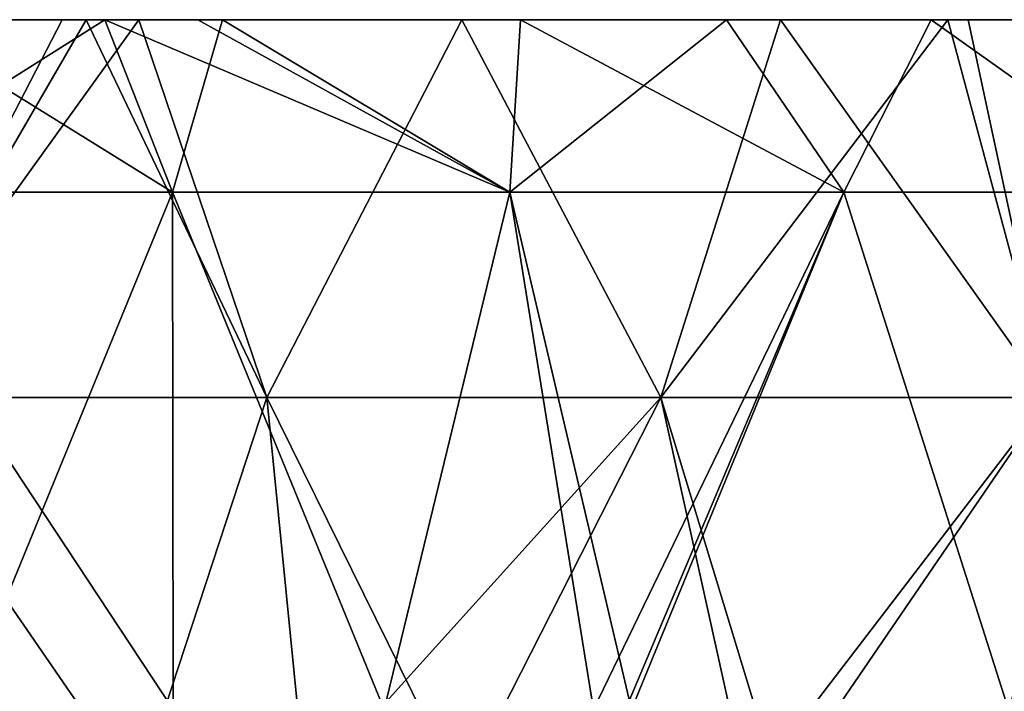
# Model space of a CAD drawing. Header units: inches. Extents: x -3.56 to 3.56, y -0.38 to 0.62.
# Tile 193 of 256: x 1.11 to 1.29, y 0.5 to 0.62. Entities that reach past the tile are written whole.
import ezdxf

# ---------------------------------------------------------------- set-up
doc = ezdxf.new("R2010")
doc.units = ezdxf.units.IN
doc.header["$LTSCALE"] = 65.185185
doc.header["$MEASUREMENT"] = 0
for name, color, linetype in [('16', 7, 'CONTINUOUS'), ('17', 7, 'CONTINUOUS'), ('3', 7, 'CONTINUOUS'), ('4', 7, 'CONTINUOUS'), ('5', 7, 'CONTINUOUS'), ('6', 7, 'CONTINUOUS'), ('7', 7, 'CONTINUOUS')]:
    doc.layers.add(name, color=color, linetype=linetype)

msp = doc.modelspace()

# ---------------------------------------------------------------- linework, layer by layer
at = {"layer": '16', "color": 13, "linetype": 'Continuous', "true_color": 0xd67263}
for points in [[(1.08838, 0.625, -2.62722), (1.12647, 0.625, -2.61112), (1.077, 0.59375, -2.66565), (1.08838, 0.625, -2.62722)], [(1.12647, 0.625, -2.61112), (1.13874, 0.59375, -2.63987), (1.077, 0.59375, -2.66565), (1.12647, 0.625, -2.61112)], [(1.12647, 0.625, -2.61112), (1.14778, 0.625, -2.60182), (1.13874, 0.59375, -2.63987), (1.12647, 0.625, -2.61112)], [(1.14778, 0.625, -2.60182), (1.19986, 0.59375, -2.61266), (1.13874, 0.59375, -2.63987), (1.14778, 0.625, -2.60182)], [(1.14778, 0.625, -2.60182), (1.20177, 0.625, -2.57733), (1.19986, 0.59375, -2.61266), (1.14778, 0.625, -2.60182)], [(1.20177, 0.625, -2.57733), (1.23907, 0.625, -2.5596), (1.19986, 0.59375, -2.61266), (1.20177, 0.625, -2.57733)], [(1.23907, 0.625, -2.5596), (1.26033, 0.59375, -2.58403), (1.19986, 0.59375, -2.61266), (1.23907, 0.625, -2.5596)], [(1.23907, 0.625, -2.5596), (1.27616, 0.625, -2.54131), (1.26033, 0.59375, -2.58403), (1.23907, 0.625, -2.5596)], [(1.27616, 0.625, -2.54131), (1.32011, 0.59375, -2.554), (1.26033, 0.59375, -2.58403), (1.27616, 0.625, -2.54131)], [(1.27616, 0.625, -2.54131), (1.31427, 0.625, -2.5218), (1.32011, 0.59375, -2.554), (1.27616, 0.625, -2.54131)]]:
    msp.add_3dface(points, dxfattribs=at)
at = {"layer": '17', "color": 13, "linetype": 'Continuous', "true_color": 0xd67263}
for points in [[(1.08838, 0.625, 2.62722), (1.077, 0.59375, 2.66565), (1.13874, 0.59375, 2.63987), (1.08838, 0.625, 2.62722)], [(1.12647, 0.625, 2.61112), (1.08838, 0.625, 2.62722), (1.13874, 0.59375, 2.63987), (1.12647, 0.625, 2.61112)], [(1.14335, 0.625, 2.60377), (1.12647, 0.625, 2.61112), (1.19986, 0.59375, 2.61266), (1.14335, 0.625, 2.60377)], [(1.12647, 0.625, 2.61112), (1.13874, 0.59375, 2.63987), (1.19986, 0.59375, 2.61266), (1.12647, 0.625, 2.61112)], [(1.20177, 0.625, 2.57733), (1.14335, 0.625, 2.60377), (1.19986, 0.59375, 2.61266), (1.20177, 0.625, 2.57733)], [(1.20177, 0.625, 2.57733), (1.19986, 0.59375, 2.61266), (1.26033, 0.59375, 2.58403), (1.20177, 0.625, 2.57733)], [(1.23907, 0.625, 2.5596), (1.20177, 0.625, 2.57733), (1.26033, 0.59375, 2.58403), (1.23907, 0.625, 2.5596)], [(1.27616, 0.625, 2.54131), (1.23907, 0.625, 2.5596), (1.26033, 0.59375, 2.58403), (1.27616, 0.625, 2.54131)], [(1.27616, 0.625, 2.54131), (1.26033, 0.59375, 2.58403), (1.32011, 0.59375, 2.554), (1.27616, 0.625, 2.54131)], [(1.31046, 0.625, 2.52378), (1.27616, 0.625, 2.54131), (1.32011, 0.59375, 2.554), (1.31046, 0.625, 2.52378)]]:
    msp.add_3dface(points, dxfattribs=at)
at = {"layer": '3', "color": 13, "linetype": 'Continuous', "true_color": 0xd67263}
for points in [[(1.07337, 0.625, -2.46381), (1.08339, 0.55657, -2.45945), (1.12312, 0.625, -2.44154), (1.07337, 0.625, -2.46381)], [(1.08339, 0.55657, -2.45945), (1.1558, 0.55657, -2.42627), (1.12312, 0.625, -2.44154), (1.08339, 0.55657, -2.45945)], [(1.12312, 0.625, -2.44154), (1.1558, 0.55657, -2.42627), (1.13266, 0.625, -2.43714), (1.12312, 0.625, -2.44154)], [(1.13266, 0.625, -2.43714), (1.1558, 0.55657, -2.42627), (1.19117, 0.625, -2.4091), (1.13266, 0.625, -2.43714)], [(1.1558, 0.55657, -2.42627), (1.22719, 0.55657, -2.39095), (1.19117, 0.625, -2.4091), (1.1558, 0.55657, -2.42627)], [(1.19117, 0.625, -2.4091), (1.22719, 0.55657, -2.39095), (1.24885, 0.625, -2.37971), (1.19117, 0.625, -2.4091)], [(1.22719, 0.55657, -2.39095), (1.2975, 0.55657, -2.35354), (1.24885, 0.625, -2.37971), (1.22719, 0.55657, -2.39095)], [(1.24885, 0.625, -2.37971), (1.2975, 0.55657, -2.35354), (1.28284, 0.625, -2.36155), (1.24885, 0.625, -2.37971)], [(1.28284, 0.625, -2.36155), (1.2975, 0.55657, -2.35354), (1.30593, 0.625, -2.34885), (1.28284, 0.625, -2.36155)], [(1.08281, 0.48525, -2.45971), (1.13247, 0.48525, -2.43725), (1.08339, 0.55657, -2.45945), (1.08281, 0.48525, -2.45971)], [(1.08339, 0.55657, -2.45945), (1.13247, 0.48525, -2.43725), (1.1558, 0.55657, -2.42627), (1.08339, 0.55657, -2.45945)], [(1.13247, 0.48525, -2.43725), (1.16291, 0.48525, -2.42286), (1.1558, 0.55657, -2.42627), (1.13247, 0.48525, -2.43725)], [(1.16291, 0.48525, -2.42286), (1.19096, 0.48525, -2.40919), (1.1558, 0.55657, -2.42627), (1.16291, 0.48525, -2.42286)], [(1.1558, 0.55657, -2.42627), (1.19096, 0.48525, -2.40919), (1.22719, 0.55657, -2.39095), (1.1558, 0.55657, -2.42627)], [(1.19096, 0.48525, -2.40919), (1.24295, 0.48525, -2.38277), (1.22719, 0.55657, -2.39095), (1.19096, 0.48525, -2.40919)], [(1.24295, 0.48525, -2.38277), (1.24887, 0.48525, -2.37968), (1.22719, 0.55657, -2.39095), (1.24295, 0.48525, -2.38277)], [(1.22719, 0.55657, -2.39095), (1.24887, 0.48525, -2.37968), (1.2975, 0.55657, -2.35354), (1.22719, 0.55657, -2.39095)], [(1.24887, 0.48525, -2.37968), (1.3061, 0.48525, -2.34875), (1.2975, 0.55657, -2.35354), (1.24887, 0.48525, -2.37968)]]:
    msp.add_3dface(points, dxfattribs=at)
at = {"layer": '4', "color": 13, "linetype": 'Continuous', "true_color": 0xd67263}
for points in [[(1.11874, 0.625, 2.44355), (1.08339, 0.55657, 2.45945), (1.07337, 0.625, 2.46381), (1.11874, 0.625, 2.44355)], [(1.1558, 0.55657, 2.42627), (1.08339, 0.55657, 2.45945), (1.13266, 0.625, 2.43714), (1.1558, 0.55657, 2.42627)], [(1.13266, 0.625, 2.43714), (1.08339, 0.55657, 2.45945), (1.11874, 0.625, 2.44355), (1.13266, 0.625, 2.43714)], [(1.19117, 0.625, 2.4091), (1.1558, 0.55657, 2.42627), (1.13266, 0.625, 2.43714), (1.19117, 0.625, 2.4091)], [(1.22719, 0.55657, 2.39095), (1.1558, 0.55657, 2.42627), (1.19117, 0.625, 2.4091), (1.22719, 0.55657, 2.39095)], [(1.24885, 0.625, 2.37971), (1.22719, 0.55657, 2.39095), (1.19117, 0.625, 2.4091), (1.24885, 0.625, 2.37971)], [(1.2975, 0.55657, 2.35354), (1.22719, 0.55657, 2.39095), (1.27918, 0.625, 2.36353), (1.2975, 0.55657, 2.35354)], [(1.27918, 0.625, 2.36353), (1.22719, 0.55657, 2.39095), (1.24885, 0.625, 2.37971), (1.27918, 0.625, 2.36353)], [(1.30593, 0.625, 2.34885), (1.2975, 0.55657, 2.35354), (1.27918, 0.625, 2.36353), (1.30593, 0.625, 2.34885)], [(1.13247, 0.48525, 2.43725), (1.08281, 0.48525, 2.45971), (1.08339, 0.55657, 2.45945), (1.13247, 0.48525, 2.43725)], [(1.1558, 0.55657, 2.42627), (1.13247, 0.48525, 2.43725), (1.08339, 0.55657, 2.45945), (1.1558, 0.55657, 2.42627)], [(1.16291, 0.48525, 2.42286), (1.13247, 0.48525, 2.43725), (1.1558, 0.55657, 2.42627), (1.16291, 0.48525, 2.42286)], [(1.22719, 0.55657, 2.39095), (1.16291, 0.48525, 2.42286), (1.1558, 0.55657, 2.42627), (1.22719, 0.55657, 2.39095)], [(1.19096, 0.48525, 2.40919), (1.16291, 0.48525, 2.42286), (1.22719, 0.55657, 2.39095), (1.19096, 0.48525, 2.40919)], [(1.24295, 0.48525, 2.38277), (1.19096, 0.48525, 2.40919), (1.22719, 0.55657, 2.39095), (1.24295, 0.48525, 2.38277)], [(1.2975, 0.55657, 2.35354), (1.24295, 0.48525, 2.38277), (1.22719, 0.55657, 2.39095), (1.2975, 0.55657, 2.35354)], [(1.24887, 0.48525, 2.37968), (1.24295, 0.48525, 2.38277), (1.2975, 0.55657, 2.35354), (1.24887, 0.48525, 2.37968)], [(1.3061, 0.48525, 2.34875), (1.24887, 0.48525, 2.37968), (1.2975, 0.55657, 2.35354), (1.3061, 0.48525, 2.34875)]]:
    msp.add_3dface(points, dxfattribs=at)
at = {"layer": '5', "color": 13, "linetype": 'Continuous', "true_color": 0xd67263}
for points in [[(1.14335, 0.625, 2.60377), (1.07841, 0.625, 2.52351), (1.06362, 0.625, 2.60359), (1.14335, 0.625, 2.60377)], [(1.14335, 0.625, 2.60377), (1.06362, 0.625, 2.60359), (1.12647, 0.625, 2.61112), (1.14335, 0.625, 2.60377)], [(1.12647, 0.625, 2.61112), (1.06362, 0.625, 2.60359), (1.08838, 0.625, 2.62722), (1.12647, 0.625, 2.61112)], [(1.14778, 0.625, -2.60182), (1.08838, 0.625, -2.62722), (1.06857, 0.625, -2.60161), (1.14778, 0.625, -2.60182)], [(1.14778, 0.625, -2.60182), (1.06857, 0.625, -2.60161), (1.08318, 0.625, -2.52153), (1.14778, 0.625, -2.60182)], [(1.07337, 0.625, -2.46381), (1.12312, 0.625, -2.44154), (1.08318, 0.625, -2.52153), (1.07337, 0.625, -2.46381)], [(1.11874, 0.625, 2.44355), (1.07337, 0.625, 2.46381), (1.07841, 0.625, 2.52351), (1.11874, 0.625, 2.44355)], [(1.15572, 0.625, 2.52351), (1.11874, 0.625, 2.44355), (1.07841, 0.625, 2.52351), (1.15572, 0.625, 2.52351)], [(1.15572, 0.625, 2.52351), (1.07841, 0.625, 2.52351), (1.14335, 0.625, 2.60377), (1.15572, 0.625, 2.52351)], [(1.12312, 0.625, -2.44154), (1.16017, 0.625, -2.52153), (1.08318, 0.625, -2.52153), (1.12312, 0.625, -2.44154)], [(1.16017, 0.625, -2.52153), (1.14778, 0.625, -2.60182), (1.08318, 0.625, -2.52153), (1.16017, 0.625, -2.52153)], [(1.12647, 0.625, -2.61112), (1.08838, 0.625, -2.62722), (1.14778, 0.625, -2.60182), (1.12647, 0.625, -2.61112)], [(1.13266, 0.625, 2.43714), (1.11874, 0.625, 2.44355), (1.18578, 0.625, 2.44343), (1.13266, 0.625, 2.43714)], [(1.18578, 0.625, 2.44343), (1.11874, 0.625, 2.44355), (1.15572, 0.625, 2.52351), (1.18578, 0.625, 2.44343)], [(1.12312, 0.625, -2.44154), (1.13266, 0.625, -2.43714), (1.18997, 0.625, -2.44145), (1.12312, 0.625, -2.44154)], [(1.16017, 0.625, -2.52153), (1.12312, 0.625, -2.44154), (1.18997, 0.625, -2.44145), (1.16017, 0.625, -2.52153)], [(1.13266, 0.625, -2.43714), (1.19117, 0.625, -2.4091), (1.18997, 0.625, -2.44145), (1.13266, 0.625, -2.43714)], [(1.19117, 0.625, 2.4091), (1.13266, 0.625, 2.43714), (1.18578, 0.625, 2.44343), (1.19117, 0.625, 2.4091)], [(1.20177, 0.625, 2.57733), (1.15572, 0.625, 2.52351), (1.14335, 0.625, 2.60377), (1.20177, 0.625, 2.57733)], [(1.20177, 0.625, -2.57733), (1.14778, 0.625, -2.60182), (1.16017, 0.625, -2.52153), (1.20177, 0.625, -2.57733)], [(1.23303, 0.625, 2.52351), (1.18578, 0.625, 2.44343), (1.15572, 0.625, 2.52351), (1.23303, 0.625, 2.52351)], [(1.23303, 0.625, 2.52351), (1.15572, 0.625, 2.52351), (1.20177, 0.625, 2.57733), (1.23303, 0.625, 2.52351)], [(1.23715, 0.625, -2.52153), (1.20177, 0.625, -2.57733), (1.16017, 0.625, -2.52153), (1.23715, 0.625, -2.52153)], [(1.23715, 0.625, -2.52153), (1.16017, 0.625, -2.52153), (1.18997, 0.625, -2.44145), (1.23715, 0.625, -2.52153)], [(1.25289, 0.625, 2.44343), (1.19117, 0.625, 2.4091), (1.18578, 0.625, 2.44343), (1.25289, 0.625, 2.44343)], [(1.25289, 0.625, 2.44343), (1.18578, 0.625, 2.44343), (1.23303, 0.625, 2.52351), (1.25289, 0.625, 2.44343)], [(1.19117, 0.625, -2.4091), (1.24885, 0.625, -2.37971), (1.18997, 0.625, -2.44145), (1.19117, 0.625, -2.4091)], [(1.24885, 0.625, -2.37971), (1.25686, 0.625, -2.44145), (1.18997, 0.625, -2.44145), (1.24885, 0.625, -2.37971)], [(1.25686, 0.625, -2.44145), (1.23715, 0.625, -2.52153), (1.18997, 0.625, -2.44145), (1.25686, 0.625, -2.44145)], [(1.24885, 0.625, 2.37971), (1.19117, 0.625, 2.4091), (1.25289, 0.625, 2.44343), (1.24885, 0.625, 2.37971)], [(1.23907, 0.625, 2.5596), (1.23303, 0.625, 2.52351), (1.20177, 0.625, 2.57733), (1.23907, 0.625, 2.5596)], [(1.23907, 0.625, -2.5596), (1.20177, 0.625, -2.57733), (1.23715, 0.625, -2.52153), (1.23907, 0.625, -2.5596)], [(1.31046, 0.625, 2.52378), (1.25289, 0.625, 2.44343), (1.23303, 0.625, 2.52351), (1.31046, 0.625, 2.52378)], [(1.31046, 0.625, 2.52378), (1.23303, 0.625, 2.52351), (1.27616, 0.625, 2.54131), (1.31046, 0.625, 2.52378)], [(1.27616, 0.625, 2.54131), (1.23303, 0.625, 2.52351), (1.23907, 0.625, 2.5596), (1.27616, 0.625, 2.54131)], [(1.31427, 0.625, -2.5218), (1.23907, 0.625, -2.5596), (1.23715, 0.625, -2.52153), (1.31427, 0.625, -2.5218)], [(1.31427, 0.625, -2.5218), (1.23715, 0.625, -2.52153), (1.25686, 0.625, -2.44145), (1.31427, 0.625, -2.5218)], [(1.27616, 0.625, -2.54131), (1.23907, 0.625, -2.5596), (1.31427, 0.625, -2.5218), (1.27616, 0.625, -2.54131)], [(1.24885, 0.625, -2.37971), (1.28284, 0.625, -2.36155), (1.25686, 0.625, -2.44145), (1.24885, 0.625, -2.37971)], [(1.27918, 0.625, 2.36353), (1.24885, 0.625, 2.37971), (1.25289, 0.625, 2.44343), (1.27918, 0.625, 2.36353)], [(1.32001, 0.625, 2.44343), (1.27918, 0.625, 2.36353), (1.25289, 0.625, 2.44343), (1.32001, 0.625, 2.44343)], [(1.32001, 0.625, 2.44343), (1.25289, 0.625, 2.44343), (1.31046, 0.625, 2.52378), (1.32001, 0.625, 2.44343)], [(1.28284, 0.625, -2.36155), (1.32376, 0.625, -2.44145), (1.25686, 0.625, -2.44145), (1.28284, 0.625, -2.36155)], [(1.32376, 0.625, -2.44145), (1.31427, 0.625, -2.5218), (1.25686, 0.625, -2.44145), (1.32376, 0.625, -2.44145)], [(1.30593, 0.625, 2.34885), (1.27918, 0.625, 2.36353), (1.35463, 0.625, 2.36335), (1.30593, 0.625, 2.34885)], [(1.35463, 0.625, 2.36335), (1.27918, 0.625, 2.36353), (1.32001, 0.625, 2.44343), (1.35463, 0.625, 2.36335)], [(1.28284, 0.625, -2.36155), (1.30593, 0.625, -2.34885), (1.3581, 0.625, -2.36137), (1.28284, 0.625, -2.36155)], [(1.32376, 0.625, -2.44145), (1.28284, 0.625, -2.36155), (1.3581, 0.625, -2.36137), (1.32376, 0.625, -2.44145)]]:
    msp.add_3dface(points, dxfattribs=at)
at = {"layer": '6', "color": 13, "linetype": 'Continuous', "true_color": 0xd67263}
for points in [[(1.13874, 0.59375, -2.63987), (1.10033, 0.5, -2.65609), (1.077, 0.59375, -2.66565), (1.13874, 0.59375, -2.63987)], [(1.13884, 0.5, -2.63982), (1.10033, 0.5, -2.65609), (1.13874, 0.59375, -2.63987), (1.13884, 0.5, -2.63982)], [(1.17705, 0.5, -2.62301), (1.13884, 0.5, -2.63982), (1.13874, 0.59375, -2.63987), (1.17705, 0.5, -2.62301)], [(1.19986, 0.59375, -2.61266), (1.17705, 0.5, -2.62301), (1.13874, 0.59375, -2.63987), (1.19986, 0.59375, -2.61266)], [(1.21497, 0.5, -2.60566), (1.17705, 0.5, -2.62301), (1.19986, 0.59375, -2.61266), (1.21497, 0.5, -2.60566)], [(1.26033, 0.59375, -2.58403), (1.21497, 0.5, -2.60566), (1.19986, 0.59375, -2.61266), (1.26033, 0.59375, -2.58403)], [(1.22076, 0.5, -2.60295), (1.21497, 0.5, -2.60566), (1.26033, 0.59375, -2.58403), (1.22076, 0.5, -2.60295)], [(1.29017, 0.5, -2.56924), (1.22076, 0.5, -2.60295), (1.26033, 0.59375, -2.58403), (1.29017, 0.5, -2.56924)], [(1.32011, 0.59375, -2.554), (1.29017, 0.5, -2.56924), (1.26033, 0.59375, -2.58403), (1.32011, 0.59375, -2.554)]]:
    msp.add_3dface(points, dxfattribs=at)
at = {"layer": '7', "color": 13, "linetype": 'Continuous', "true_color": 0xd67263}
for points in [[(1.10033, 0.5, 2.65609), (1.13884, 0.5, 2.63982), (1.077, 0.59375, 2.66565), (1.10033, 0.5, 2.65609)], [(1.077, 0.59375, 2.66565), (1.13884, 0.5, 2.63982), (1.13874, 0.59375, 2.63987), (1.077, 0.59375, 2.66565)], [(1.13884, 0.5, 2.63982), (1.17705, 0.5, 2.62301), (1.13874, 0.59375, 2.63987), (1.13884, 0.5, 2.63982)], [(1.13874, 0.59375, 2.63987), (1.17705, 0.5, 2.62301), (1.19986, 0.59375, 2.61266), (1.13874, 0.59375, 2.63987)], [(1.17705, 0.5, 2.62301), (1.21497, 0.5, 2.60566), (1.19986, 0.59375, 2.61266), (1.17705, 0.5, 2.62301)], [(1.21497, 0.5, 2.60566), (1.22188, 0.5, 2.60243), (1.19986, 0.59375, 2.61266), (1.21497, 0.5, 2.60566)], [(1.19986, 0.59375, 2.61266), (1.22188, 0.5, 2.60243), (1.26033, 0.59375, 2.58403), (1.19986, 0.59375, 2.61266)], [(1.22188, 0.5, 2.60243), (1.29017, 0.5, 2.56924), (1.26033, 0.59375, 2.58403), (1.22188, 0.5, 2.60243)], [(1.26033, 0.59375, 2.58403), (1.29017, 0.5, 2.56924), (1.32011, 0.59375, 2.554), (1.26033, 0.59375, 2.58403)]]:
    msp.add_3dface(points, dxfattribs=at)

doc.saveas('drawing.dxf')
